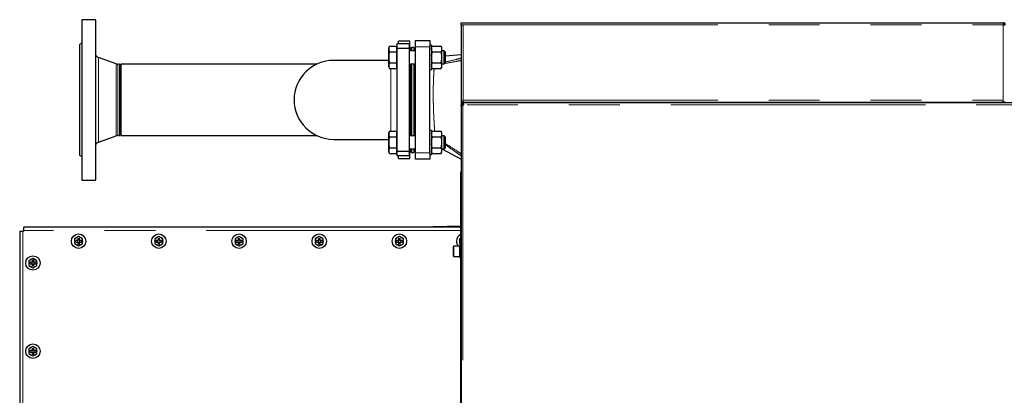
# Model space of a CAD drawing. Header units: millimetres. Extents: x 23 to 246, y 71 to 158.
# Tile 60 of 76: x 143 to 167, y 148 to 158. Entities that reach past the tile are written whole.
import ezdxf

# ---------------------------------------------------------------- set-up
doc = ezdxf.new("R2010")
doc.units = ezdxf.units.MM
doc.linetypes.add('PHANTOM', pattern=[12.7, 6.35, -1.27, 1.27, -1.27, 1.27, -1.27])

msp = doc.modelspace()

# ---------------------------------------------------------------- linework, layer by layer
at = {"color": 7, "linetype": 'Continuous', "lineweight": 25}
for p, q in [((144.711, 157.778), (144.371, 157.778)), ((144.371, 157.778), (144.371, 153.778)), ((144.711, 157.778), (144.711, 153.778)), ((153.831, 157.703), (153.881, 157.703)), ((153.831, 157.653), (153.831, 157.703)), ((153.831, 157.653), (153.881, 157.653)), ((153.831, 157.653), (153.831, 157.639)), ((153.856, 157.648), (153.856, 157.653)), ((153.881, 157.703), (167.351, 157.703)), ((167.351, 157.703), (167.351, 157.653)), ((153.831, 157.639), (153.831, 155.723)), ((144.371, 157.193), (144.311, 157.158)), ((144.311, 157.158), (144.311, 154.398)), ((152.531, 157.178), (152.231, 157.178)), ((152.231, 157.178), (152.231, 157.062)), ((152.271, 157.178), (152.271, 157.238)), ((152.551, 157.238), (152.271, 157.238)), ((152.531, 157.178), (152.531, 157.062)), ((152.551, 157.078), (152.551, 157.238)), ((152.691, 157.258), (153.051, 157.258)), ((152.691, 157.098), (152.691, 157.258)), ((153.051, 157.258), (153.051, 157.098)), ((152.047, 157.116), (152.025, 157.079)), ((152.025, 157.046), (152.025, 157.079)), ((152.025, 156.839), (152.025, 157.046)), ((152.047, 157.116), (152.225, 157.116)), ((152.047, 156.977), (152.225, 156.977)), ((152.225, 157.046), (152.225, 157.116)), ((152.231, 157.079), (152.225, 157.079)), ((152.225, 156.977), (152.225, 157.046)), ((152.225, 156.839), (152.225, 156.977)), ((152.531, 157.062), (152.231, 157.062)), ((152.231, 157.062), (152.231, 154.493)), ((152.571, 157.058), (152.531, 157.098)), ((152.531, 157.062), (152.531, 154.493)), ((152.691, 156.999), (152.531, 156.999)), ((152.591, 157.058), (152.551, 157.081)), ((152.591, 157.058), (152.571, 157.058)), ((152.571, 157.058), (152.571, 156.999)), ((152.651, 157.088), (152.591, 157.088)), ((152.591, 157.088), (152.591, 156.999)), ((152.651, 157.088), (152.651, 156.999)), ((152.691, 157.058), (152.651, 157.058)), ((152.691, 154.458), (152.691, 157.098)), ((153.091, 157.139), (153.051, 157.139)), ((153.051, 154.458), (153.051, 157.098)), ((153.091, 157.139), (153.091, 156.539)), ((153.112, 157.116), (153.091, 157.081)), ((153.112, 157.116), (153.331, 157.116)), ((153.112, 156.977), (153.331, 156.977)), ((153.351, 157.081), (153.331, 157.116)), ((153.351, 157.062), (153.351, 157.081)), ((153.351, 157.031), (153.351, 157.062)), ((153.351, 156.87), (153.351, 157.031)), ((153.411, 156.999), (153.351, 156.999)), ((153.431, 156.979), (153.411, 156.999)), ((153.411, 156.679), (153.411, 156.999)), ((153.431, 156.979), (153.431, 156.699)), ((145.229, 156.674), (144.79, 156.834)), ((145.311, 156.667), (145.271, 156.667)), ((145.311, 156.667), (145.311, 154.889)), ((150.227, 156.667), (145.341, 156.667)), ((145.341, 156.667), (145.341, 154.889)), ((152.025, 156.763), (150.651, 156.763)), ((152.025, 156.631), (152.025, 156.839)), ((152.047, 156.7), (152.225, 156.7)), ((152.225, 156.7), (152.225, 156.839)), ((152.225, 156.631), (152.225, 156.7)), ((152.531, 156.679), (152.691, 156.679)), ((152.571, 156.679), (152.571, 155.778)), ((152.591, 156.679), (152.591, 154.877)), ((152.651, 156.679), (152.651, 154.877)), ((153.112, 156.7), (153.331, 156.7)), ((153.351, 156.807), (153.351, 156.87)), ((153.351, 156.646), (153.351, 156.807)), ((153.351, 156.679), (153.411, 156.679)), ((153.411, 156.679), (153.431, 156.699)), ((153.831, 156.898), (153.431, 156.867)), ((152.025, 156.599), (152.025, 156.631)), ((152.025, 156.599), (152.047, 156.561)), ((152.047, 156.561), (152.225, 156.561)), ((152.225, 156.561), (152.225, 156.631)), ((152.225, 156.599), (152.231, 156.599)), ((153.051, 156.539), (153.091, 156.539)), ((153.091, 156.597), (153.112, 156.561)), ((153.112, 156.561), (153.331, 156.561)), ((153.331, 156.561), (153.351, 156.597)), ((153.351, 156.615), (153.351, 156.646)), ((153.351, 156.597), (153.351, 156.615)), ((152.571, 155.778), (152.571, 154.877)), ((153.831, 155.723), (153.831, 155.658)), ((153.881, 155.723), (153.831, 155.723)), ((153.857, 155.723), (153.857, 155.703)), ((153.857, 155.7), (153.857, 155.703)), ((190.763, 155.703), (153.857, 155.703)), ((153.857, 155.681), (153.857, 155.7)), ((153.881, 155.723), (153.881, 155.773)), ((153.881, 155.723), (167.351, 155.723)), ((155.228, 155.723), (155.228, 155.703)), ((155.279, 155.723), (155.279, 155.703)), ((155.383, 155.723), (155.383, 155.703)), ((155.435, 155.723), (155.435, 155.703)), ((165.228, 155.723), (165.228, 155.703)), ((165.279, 155.723), (165.279, 155.703)), ((165.383, 155.723), (165.383, 155.703)), ((165.435, 155.723), (165.435, 155.703)), ((167.351, 155.723), (167.351, 155.773)), ((167.401, 155.723), (167.351, 155.723)), ((153.831, 155.635), (153.831, 155.658)), ((153.831, 155.658), (153.851, 155.658)), ((153.851, 155.635), (153.831, 155.635)), ((153.831, 155.635), (153.831, 145.591)), ((153.851, 155.635), (153.851, 155.658)), ((153.876, 155.658), (153.851, 155.658)), ((153.887, 155.658), (153.876, 155.658)), ((152.047, 154.994), (152.025, 154.957)), ((152.025, 154.925), (152.025, 154.957)), ((152.047, 154.994), (152.225, 154.994)), ((152.225, 154.925), (152.225, 154.994)), ((152.231, 154.957), (152.225, 154.957)), ((153.091, 155.017), (153.051, 155.017)), ((153.091, 155.017), (153.091, 154.417)), ((153.112, 154.994), (153.091, 154.959)), ((153.112, 154.994), (153.331, 154.994)), ((153.351, 154.959), (153.331, 154.994)), ((153.351, 154.941), (153.351, 154.959)), ((153.351, 154.91), (153.351, 154.941)), ((144.79, 154.722), (145.229, 154.882)), ((145.271, 154.889), (145.311, 154.889)), ((145.341, 154.889), (150.227, 154.889)), ((150.651, 154.793), (152.025, 154.793)), ((152.025, 154.717), (152.025, 154.925)), ((152.025, 154.509), (152.025, 154.717)), ((152.047, 154.856), (152.225, 154.856)), ((152.225, 154.856), (152.225, 154.925)), ((152.225, 154.717), (152.225, 154.856)), ((152.225, 154.579), (152.225, 154.717)), ((152.691, 154.877), (152.531, 154.877)), ((153.112, 154.856), (153.331, 154.856)), ((153.351, 154.748), (153.351, 154.91)), ((153.411, 154.877), (153.351, 154.877)), ((153.351, 154.686), (153.351, 154.748)), ((153.431, 154.857), (153.411, 154.877)), ((153.411, 154.557), (153.411, 154.877)), ((153.431, 154.857), (153.431, 154.577)), ((152.025, 154.477), (152.025, 154.509)), ((152.025, 154.477), (152.047, 154.44)), ((152.047, 154.579), (152.225, 154.579)), ((152.225, 154.509), (152.225, 154.579)), ((152.225, 154.44), (152.225, 154.509)), ((152.225, 154.477), (152.231, 154.477)), ((152.531, 154.493), (152.231, 154.493)), ((152.231, 154.493), (152.231, 154.378)), ((152.531, 154.557), (152.691, 154.557)), ((152.531, 154.458), (152.571, 154.498)), ((152.531, 154.493), (152.531, 154.378)), ((152.551, 154.475), (152.591, 154.498)), ((152.551, 154.318), (152.551, 154.478)), ((152.571, 154.557), (152.571, 154.498)), ((152.571, 154.498), (152.591, 154.498)), ((152.591, 154.557), (152.591, 154.468)), ((152.591, 154.468), (152.651, 154.468)), ((152.651, 154.557), (152.651, 154.468)), ((152.651, 154.498), (152.691, 154.498)), ((152.691, 154.298), (152.691, 154.458)), ((153.051, 154.458), (153.051, 154.298)), ((153.091, 154.475), (153.112, 154.44)), ((153.112, 154.579), (153.331, 154.579)), ((153.331, 154.44), (153.351, 154.475)), ((153.351, 154.525), (153.351, 154.686)), ((153.351, 154.557), (153.411, 154.557)), ((153.351, 154.556), (153.831, 154.298)), ((153.351, 154.494), (153.351, 154.525)), ((153.351, 154.475), (153.351, 154.494)), ((153.411, 154.557), (153.431, 154.577)), ((144.311, 154.398), (144.371, 154.363)), ((152.047, 154.44), (152.225, 154.44)), ((152.531, 154.378), (152.231, 154.378)), ((152.271, 154.318), (152.271, 154.378)), ((152.271, 154.318), (152.551, 154.318)), ((153.051, 154.298), (152.691, 154.298)), ((153.051, 154.417), (153.091, 154.417)), ((153.112, 154.44), (153.331, 154.44)), ((153.825, 153.932), (153.825, 153.972)), ((153.825, 153.972), (153.831, 153.972)), ((144.371, 153.778), (144.711, 153.778)), ((153.825, 153.03), (153.825, 153.932)), ((153.825, 152.99), (153.825, 153.03)), ((153.831, 152.99), (153.825, 152.99)), ((153.825, 152.99), (153.825, 152.978)), ((153.831, 152.978), (153.825, 152.978)), ((153.825, 152.978), (153.825, 152.97)), ((153.825, 152.97), (153.831, 152.97)), ((153.825, 147.01), (153.825, 152.97)), ((142.822, 152.502), (142.822, 135.514)), ((142.822, 152.502), (142.902, 152.502)), ((142.922, 152.502), (142.902, 152.502)), ((153.825, 152.602), (142.922, 152.602)), ((142.922, 152.522), (142.922, 152.602)), ((142.922, 152.522), (142.922, 152.502)), ((152.445, 152.602), (153.825, 152.632)), ((144.292, 152.367), (144.192, 152.31)), ((144.192, 152.31), (144.192, 152.194)), ((144.272, 152.272), (144.222, 152.272)), ((144.222, 152.232), (144.222, 152.272)), ((144.262, 152.272), (144.262, 152.232)), ((144.272, 152.322), (144.312, 152.322)), ((144.272, 152.322), (144.272, 152.272)), ((144.312, 152.282), (144.272, 152.282)), ((144.392, 152.31), (144.292, 152.367)), ((144.312, 152.272), (144.312, 152.322)), ((144.363, 152.272), (144.312, 152.272)), ((144.322, 152.232), (144.322, 152.272)), ((144.363, 152.272), (144.363, 152.232)), ((144.392, 152.194), (144.392, 152.31)), ((146.292, 152.367), (146.192, 152.31)), ((146.192, 152.31), (146.192, 152.194)), ((146.272, 152.272), (146.222, 152.272)), ((146.222, 152.232), (146.222, 152.272)), ((146.262, 152.272), (146.262, 152.232)), ((146.272, 152.322), (146.312, 152.322)), ((146.272, 152.322), (146.272, 152.272)), ((146.312, 152.282), (146.272, 152.282)), ((146.392, 152.31), (146.292, 152.367)), ((146.312, 152.272), (146.312, 152.322)), ((146.363, 152.272), (146.312, 152.272)), ((146.322, 152.232), (146.322, 152.272)), ((146.363, 152.272), (146.363, 152.232)), ((146.392, 152.194), (146.392, 152.31)), ((148.292, 152.367), (148.192, 152.31)), ((148.192, 152.31), (148.192, 152.194)), ((148.272, 152.272), (148.222, 152.272)), ((148.222, 152.232), (148.222, 152.272)), ((148.262, 152.272), (148.262, 152.232)), ((148.272, 152.322), (148.312, 152.322)), ((148.272, 152.322), (148.272, 152.272)), ((148.312, 152.282), (148.272, 152.282)), ((148.392, 152.31), (148.292, 152.367)), ((148.312, 152.272), (148.312, 152.322)), ((148.363, 152.272), (148.312, 152.272)), ((148.322, 152.232), (148.322, 152.272)), ((148.363, 152.272), (148.363, 152.232)), ((148.392, 152.194), (148.392, 152.31)), ((150.292, 152.367), (150.192, 152.31)), ((150.192, 152.31), (150.192, 152.194)), ((150.272, 152.272), (150.222, 152.272)), ((150.222, 152.232), (150.222, 152.272)), ((150.262, 152.272), (150.262, 152.232)), ((150.272, 152.322), (150.312, 152.322)), ((150.272, 152.322), (150.272, 152.272)), ((150.312, 152.282), (150.272, 152.282)), ((150.392, 152.31), (150.292, 152.367)), ((150.312, 152.272), (150.312, 152.322)), ((150.363, 152.272), (150.312, 152.272)), ((150.322, 152.232), (150.322, 152.272)), ((150.363, 152.272), (150.363, 152.232)), ((150.392, 152.194), (150.392, 152.31)), ((152.292, 152.367), (152.192, 152.31)), ((152.192, 152.31), (152.192, 152.194)), ((152.272, 152.272), (152.222, 152.272)), ((152.222, 152.232), (152.222, 152.272)), ((152.262, 152.272), (152.262, 152.232)), ((152.272, 152.322), (152.312, 152.322)), ((152.272, 152.322), (152.272, 152.272)), ((152.312, 152.282), (152.272, 152.282)), ((152.392, 152.31), (152.292, 152.367)), ((152.312, 152.272), (152.312, 152.322)), ((152.363, 152.272), (152.312, 152.272)), ((152.322, 152.232), (152.322, 152.272)), ((152.363, 152.272), (152.363, 152.232)), ((152.392, 152.194), (152.392, 152.31)), ((153.825, 152.329), (153.792, 152.31)), ((153.792, 152.31), (153.792, 152.194)), ((153.825, 152.272), (153.822, 152.272)), ((153.822, 152.232), (153.822, 152.272)), ((144.192, 152.194), (144.292, 152.136)), ((144.222, 152.232), (144.272, 152.232)), ((144.272, 152.232), (144.272, 152.181)), ((144.272, 152.222), (144.312, 152.222)), ((144.312, 152.181), (144.272, 152.181)), ((144.292, 152.136), (144.392, 152.194)), ((144.312, 152.181), (144.312, 152.232)), ((144.312, 152.232), (144.363, 152.232)), ((146.192, 152.194), (146.292, 152.136)), ((146.222, 152.232), (146.272, 152.232)), ((146.272, 152.232), (146.272, 152.181)), ((146.272, 152.222), (146.312, 152.222)), ((146.312, 152.181), (146.272, 152.181)), ((146.292, 152.136), (146.392, 152.194)), ((146.312, 152.181), (146.312, 152.232)), ((146.312, 152.232), (146.363, 152.232)), ((148.192, 152.194), (148.292, 152.136)), ((148.222, 152.232), (148.272, 152.232)), ((148.272, 152.232), (148.272, 152.181)), ((148.272, 152.222), (148.312, 152.222)), ((148.312, 152.181), (148.272, 152.181)), ((148.292, 152.136), (148.392, 152.194)), ((148.312, 152.181), (148.312, 152.232)), ((148.312, 152.232), (148.363, 152.232)), ((150.192, 152.194), (150.292, 152.136)), ((150.222, 152.232), (150.272, 152.232)), ((150.272, 152.232), (150.272, 152.181)), ((150.272, 152.222), (150.312, 152.222)), ((150.312, 152.181), (150.272, 152.181)), ((150.292, 152.136), (150.392, 152.194)), ((150.312, 152.181), (150.312, 152.232)), ((150.312, 152.232), (150.363, 152.232)), ((152.192, 152.194), (152.292, 152.136)), ((152.222, 152.232), (152.272, 152.232)), ((152.272, 152.232), (152.272, 152.181)), ((152.272, 152.222), (152.312, 152.222)), ((152.312, 152.181), (152.272, 152.181)), ((152.292, 152.136), (152.392, 152.194)), ((152.312, 152.181), (152.312, 152.232)), ((152.312, 152.232), (152.363, 152.232)), ((153.641, 151.88), (153.641, 152.12)), ((153.801, 152.13), (153.651, 152.13)), ((153.792, 152.194), (153.825, 152.175)), ((153.825, 152.157), (153.801, 152.157)), ((153.801, 151.843), (153.801, 152.157)), ((153.822, 152.232), (153.825, 152.232)), ((143.152, 151.823), (143.052, 151.766)), ((143.052, 151.766), (143.052, 151.65)), ((143.132, 151.778), (143.172, 151.778)), ((143.132, 151.778), (143.132, 151.728)), ((143.252, 151.766), (143.152, 151.823)), ((143.172, 151.728), (143.172, 151.778)), ((143.252, 151.65), (143.252, 151.766)), ((153.651, 151.87), (153.801, 151.87)), ((153.801, 151.843), (153.825, 151.843)), ((143.052, 151.65), (143.152, 151.592)), ((143.132, 151.728), (143.082, 151.728)), ((143.082, 151.688), (143.082, 151.728)), ((143.082, 151.688), (143.132, 151.688)), ((143.122, 151.728), (143.122, 151.688)), ((143.172, 151.738), (143.132, 151.738)), ((143.132, 151.688), (143.132, 151.637)), ((143.132, 151.678), (143.172, 151.678)), ((143.172, 151.637), (143.132, 151.637)), ((143.152, 151.592), (143.252, 151.65)), ((143.223, 151.728), (143.172, 151.728)), ((143.172, 151.637), (143.172, 151.688)), ((143.172, 151.688), (143.223, 151.688)), ((143.182, 151.688), (143.182, 151.728)), ((143.223, 151.728), (143.223, 151.688)), ((143.152, 149.623), (143.052, 149.566)), ((143.052, 149.566), (143.052, 149.45)), ((143.132, 149.578), (143.172, 149.578)), ((143.132, 149.578), (143.132, 149.528)), ((143.172, 149.538), (143.132, 149.538)), ((143.252, 149.566), (143.152, 149.623)), ((143.172, 149.528), (143.172, 149.578)), ((143.252, 149.45), (143.252, 149.566)), ((143.052, 149.45), (143.152, 149.392)), ((143.132, 149.528), (143.082, 149.528)), ((143.082, 149.488), (143.082, 149.528)), ((143.082, 149.488), (143.132, 149.488)), ((143.122, 149.528), (143.122, 149.488)), ((143.132, 149.488), (143.132, 149.437)), ((143.132, 149.478), (143.172, 149.478)), ((143.172, 149.437), (143.132, 149.437)), ((143.152, 149.392), (143.252, 149.45)), ((143.223, 149.528), (143.172, 149.528)), ((143.172, 149.437), (143.172, 149.488)), ((143.172, 149.488), (143.223, 149.488)), ((143.182, 149.488), (143.182, 149.528)), ((143.223, 149.528), (143.223, 149.488))]:
    msp.add_line(p, q, dxfattribs=at)
at = {"color": 8, "linetype": 'PHANTOM', "lineweight": 18}
for p, q in [((153.881, 157.653), (153.881, 155.773)), ((153.881, 157.653), (167.351, 157.653)), ((167.351, 155.773), (167.351, 157.653)), ((153.051, 157.098), (152.691, 157.098)), ((144.79, 156.834), (144.79, 154.722)), ((145.229, 156.674), (145.229, 154.882)), ((145.271, 156.667), (145.271, 154.889)), ((153.881, 155.773), (167.351, 155.773)), ((153.876, 155.658), (153.876, 155.635)), ((153.876, 155.635), (153.876, 145.591)), ((190.808, 155.658), (153.887, 155.658)), ((152.691, 154.458), (153.051, 154.458)), ((153.831, 153.932), (153.825, 153.932)), ((153.825, 153.03), (153.831, 153.03)), ((142.902, 152.502), (142.902, 135.514)), ((153.825, 152.522), (142.922, 152.522)), ((153.651, 152.13), (153.651, 151.87))]:
    msp.add_line(p, q, dxfattribs=at)
at = {"color": 7, "linetype": 'Continuous', "lineweight": 25, "flags": 128}
for points in [[(153.825, 152.333), (153.82, 152.328), (153.814, 152.322)], [(153.814, 152.181), (153.82, 152.175), (153.825, 152.171)]]:
    msp.add_lwpolyline(points, dxfattribs=at)
at = {"color": 7, "linetype": 'Continuous', "lineweight": 25}
for centre in [(144.292, 152.252), (146.292, 152.252), (148.292, 152.252), (150.292, 152.252), (152.292, 152.252), (143.152, 151.708), (143.152, 149.508)]:
    msp.add_circle(centre, 0.18, dxfattribs=at)
for centre, radius, start, end in [((144.831, 156.947), 0.12, 180, 250), ((145.271, 156.787), 0.12, 250, 270), ((150.651, 155.778), 0.985, 90, 270), ((153.857, 155.658), 0.03, 310.8816, 359.9332), ((144.831, 154.609), 0.12, 110, 180), ((145.271, 154.769), 0.12, 90, 110), ((153.861, 153.972), 0.036, 146.4427, 180), ((144.292, 152.252), 0.105, 162.2472, 197.7528), ((144.292, 152.252), 0.105, 102.2472, 137.7528), ((144.292, 152.252), 0.105, 42.2472, 77.7528), ((144.292, 152.252), 0.105, 342.2472, 17.7528), ((146.292, 152.252), 0.105, 162.2472, 197.7528), ((146.292, 152.252), 0.105, 102.2472, 137.7528), ((146.292, 152.252), 0.105, 42.2472, 77.7528), ((146.292, 152.252), 0.105, 342.2472, 17.7528), ((148.292, 152.252), 0.105, 162.2472, 197.7528), ((148.292, 152.252), 0.105, 102.2472, 137.7528), ((148.292, 152.252), 0.105, 42.2472, 77.7528), ((148.292, 152.252), 0.105, 342.2472, 17.7528), ((150.292, 152.252), 0.105, 162.2472, 197.7528), ((150.292, 152.252), 0.105, 102.2472, 137.7528), ((150.292, 152.252), 0.105, 42.2472, 77.7528), ((150.292, 152.252), 0.105, 342.2472, 17.7528), ((152.292, 152.252), 0.105, 162.2472, 197.7528), ((152.292, 152.252), 0.105, 102.2472, 137.7528), ((152.292, 152.252), 0.105, 42.2472, 77.7528), ((152.292, 152.252), 0.105, 342.2472, 17.7528), ((153.892, 152.252), 0.18, 111.7312, 180), ((153.892, 152.252), 0.18, 180, 221.9882), ((153.892, 152.252), 0.105, 162.2472, 197.7528), ((144.292, 152.252), 0.105, 222.2472, 257.7528), ((144.292, 152.252), 0.105, 282.2472, 317.7528), ((146.292, 152.252), 0.105, 222.2472, 257.7528), ((146.292, 152.252), 0.105, 282.2472, 317.7528), ((148.292, 152.252), 0.105, 222.2472, 257.7528), ((148.292, 152.252), 0.105, 282.2472, 317.7528), ((150.292, 152.252), 0.105, 222.2472, 257.7528), ((150.292, 152.252), 0.105, 282.2472, 317.7528), ((152.292, 152.252), 0.105, 222.2472, 257.7528), ((152.292, 152.252), 0.105, 282.2472, 317.7528), ((153.651, 152.12), 0.01, 90, 180), ((143.152, 151.708), 0.105, 102.2472, 137.7528), ((143.152, 151.708), 0.105, 42.2472, 77.7528), ((153.651, 151.88), 0.01, 180, 270), ((143.152, 151.708), 0.105, 162.2472, 197.7528), ((143.152, 151.708), 0.105, 222.2472, 257.7528), ((143.152, 151.708), 0.105, 282.2472, 317.7528), ((143.152, 151.708), 0.105, 342.2472, 17.7528), ((143.152, 149.508), 0.105, 162.2472, 197.7528), ((143.152, 149.508), 0.105, 102.2472, 137.7528), ((143.152, 149.508), 0.105, 42.2472, 77.7528), ((143.152, 149.508), 0.105, 342.2472, 17.7528), ((143.152, 149.508), 0.105, 222.2472, 257.7528), ((143.152, 149.508), 0.105, 282.2472, 317.7528)]:
    msp.add_arc(centre, radius, start, end, dxfattribs=at)
for points, knots in [([(153.831, 157.639), (153.832, 157.64), (153.833, 157.642), (153.842, 157.645), (153.855, 157.648), (153.869, 157.651), (153.878, 157.652), (153.881, 157.653)], [0, 0, 0, 0, 0.218181, 0.436309, 0.654479, 0.872647, 1, 1, 1, 1]), ([(167.401, 157.653), (167.401, 157.659), (167.4, 157.67), (167.391, 157.685), (167.378, 157.696), (167.364, 157.702), (167.355, 157.703), (167.351, 157.703)], [0, 0, 0, 0, 0.218175, 0.436315, 0.654476, 0.872646, 1, 1, 1, 1]), ([(167.376, 157.653), (167.376, 157.656), (167.376, 157.662), (167.371, 157.67), (167.364, 157.675), (167.357, 157.678), (167.353, 157.678), (167.351, 157.678)], [0, 0, 0, 0, 0.228356, 0.456739, 0.685052, 0.913329, 1, 1, 1, 1]), ([(167.351, 157.653), (167.357, 157.652), (167.369, 157.65), (167.384, 157.647), (167.395, 157.644), (167.401, 157.641), (167.401, 157.639), (167.401, 157.639)], [0, 0, 0, 0, 0.218165, 0.436329, 0.654495, 0.872649, 1, 1, 1, 1]), ([(152.047, 157.116), (152.044, 157.111), (152.037, 157.098), (152.028, 157.075), (152.026, 157.056), (152.025, 157.046)], [0, 0, 0, 0, 0.194783, 0.594646, 1, 1, 1, 1]), ([(152.025, 157.046), (152.026, 157.041), (152.026, 157.027), (152.033, 157.004), (152.042, 156.986), (152.047, 156.977)], [0, 0, 0, 0, 0.219135, 0.607251, 1, 1, 1, 1]), ([(152.047, 156.977), (152.041, 156.955), (152.029, 156.909), (152.027, 156.862), (152.025, 156.839)], [0, 0, 0, 0, 0.495465, 1, 1, 1, 1]), ([(153.091, 157.062), (153.092, 157.066), (153.096, 157.084), (153.105, 157.102), (153.112, 157.116)], [0, 0, 0, 0, 0.2308471, 1, 1, 1, 1]), ([(153.112, 156.977), (153.109, 156.983), (153.099, 157), (153.094, 157.018), (153.091, 157.031)], [0, 0, 0, 0, 0.31666, 1, 1, 1, 1]), ([(153.091, 156.87), (153.092, 156.871), (153.094, 156.907), (153.103, 156.943), (153.112, 156.977)], [0, 0, 0, 0, 0.030025, 1, 1, 1, 1]), ([(153.351, 157.062), (153.351, 157.066), (153.347, 157.084), (153.338, 157.102), (153.331, 157.116)], [0, 0, 0, 0, 0.230846, 1, 1, 1, 1]), ([(153.331, 156.977), (153.334, 156.983), (153.344, 157), (153.348, 157.018), (153.351, 157.031)], [0, 0, 0, 0, 0.31666, 1, 1, 1, 1]), ([(153.351, 156.87), (153.351, 156.871), (153.349, 156.907), (153.34, 156.943), (153.331, 156.977)], [0, 0, 0, 0, 0.030025, 1, 1, 1, 1]), ([(152.025, 156.839), (152.025, 156.835), (152.026, 156.81), (152.03, 156.763), (152.041, 156.721), (152.047, 156.7)], [0, 0, 0, 0, 0.070109, 0.530784, 1, 1, 1, 1]), ([(152.047, 156.7), (152.041, 156.689), (152.029, 156.666), (152.027, 156.643), (152.025, 156.631)], [0, 0, 0, 0, 0.495463, 1, 1, 1, 1]), ([(153.112, 156.7), (153.111, 156.704), (153.101, 156.739), (153.096, 156.775), (153.091, 156.807)], [0, 0, 0, 0, 0.107796, 1, 1, 1, 1]), ([(153.091, 156.646), (153.092, 156.647), (153.094, 156.665), (153.103, 156.683), (153.112, 156.7)], [0, 0, 0, 0, 0.02998, 1, 1, 1, 1]), ([(153.331, 156.7), (153.332, 156.704), (153.342, 156.739), (153.347, 156.775), (153.351, 156.807)], [0, 0, 0, 0, 0.107796, 1, 1, 1, 1]), ([(153.351, 156.646), (153.351, 156.647), (153.349, 156.665), (153.34, 156.683), (153.331, 156.7)], [0, 0, 0, 0, 0.02998, 1, 1, 1, 1]), ([(152.025, 156.631), (152.025, 156.629), (152.026, 156.617), (152.03, 156.593), (152.041, 156.572), (152.047, 156.561)], [0, 0, 0, 0, 0.070098, 0.53081, 1, 1, 1, 1]), ([(153.112, 156.561), (153.111, 156.563), (153.101, 156.581), (153.096, 156.599), (153.091, 156.615)], [0, 0, 0, 0, 0.107791, 1, 1, 1, 1]), ([(153.331, 156.561), (153.332, 156.563), (153.342, 156.581), (153.347, 156.599), (153.351, 156.615)], [0, 0, 0, 0, 0.107791, 1, 1, 1, 1]), ([(153.857, 155.7), (153.859, 155.7), (153.863, 155.7), (153.869, 155.698), (153.874, 155.696), (153.878, 155.692), (153.882, 155.686), (153.885, 155.678), (153.886, 155.668), (153.887, 155.661), (153.887, 155.658)], [0, 0, 0, 0, 0.088522, 0.183982, 0.29107, 0.41187, 0.54563, 0.690513, 0.841928, 1, 1, 1, 1]), ([(153.857, 155.681), (153.861, 155.681), (153.867, 155.681), (153.874, 155.679), (153.878, 155.677), (153.882, 155.673), (153.885, 155.669), (153.886, 155.664), (153.887, 155.66), (153.887, 155.658)], [0, 0, 0, 0, 0.249295, 0.374526, 0.49971, 0.624843, 0.750023, 0.873992, 1, 1, 1, 1]), ([(153.876, 155.635), (153.874, 155.634), (153.869, 155.632), (153.86, 155.63), (153.852, 155.628), (153.844, 155.628), (153.838, 155.628), (153.834, 155.63), (153.832, 155.632), (153.832, 155.634), (153.831, 155.635)], [0, 0, 0, 0, 0.1153625, 0.2389972, 0.368191, 0.4999977, 0.6318633, 0.7608757, 0.8832032, 1, 1, 1, 1]), ([(153.859, 155.628), (153.858, 155.628), (153.855, 155.628), (153.853, 155.63), (153.852, 155.632), (153.852, 155.634), (153.851, 155.635)], [0, 0, 0, 0, 0.249845, 0.499755, 0.747413, 1, 1, 1, 1]), ([(152.047, 154.994), (152.044, 154.99), (152.037, 154.976), (152.028, 154.953), (152.026, 154.935), (152.025, 154.925)], [0, 0, 0, 0, 0.194799, 0.594646, 1, 1, 1, 1]), ([(153.091, 154.941), (153.092, 154.945), (153.096, 154.963), (153.105, 154.981), (153.112, 154.994)], [0, 0, 0, 0, 0.2308471, 1, 1, 1, 1]), ([(153.351, 154.941), (153.351, 154.945), (153.347, 154.963), (153.338, 154.981), (153.331, 154.994)], [0, 0, 0, 0, 0.230846, 1, 1, 1, 1]), ([(152.025, 154.925), (152.026, 154.92), (152.026, 154.906), (152.033, 154.882), (152.042, 154.865), (152.047, 154.856)], [0, 0, 0, 0, 0.219135, 0.607268, 1, 1, 1, 1]), ([(152.047, 154.856), (152.041, 154.833), (152.029, 154.788), (152.027, 154.741), (152.025, 154.717)], [0, 0, 0, 0, 0.495465, 1, 1, 1, 1]), ([(152.025, 154.717), (152.025, 154.714), (152.026, 154.689), (152.03, 154.642), (152.041, 154.6), (152.047, 154.579)], [0, 0, 0, 0, 0.0701087, 0.5308169, 1, 1, 1, 1]), ([(153.112, 154.856), (153.109, 154.861), (153.099, 154.879), (153.094, 154.897), (153.091, 154.91)], [0, 0, 0, 0, 0.31666, 1, 1, 1, 1]), ([(153.091, 154.748), (153.092, 154.749), (153.094, 154.786), (153.103, 154.821), (153.112, 154.856)], [0, 0, 0, 0, 0.029982, 1, 1, 1, 1]), ([(153.331, 154.856), (153.334, 154.861), (153.344, 154.879), (153.348, 154.897), (153.351, 154.91)], [0, 0, 0, 0, 0.31666, 1, 1, 1, 1]), ([(153.351, 154.748), (153.351, 154.749), (153.349, 154.786), (153.34, 154.821), (153.331, 154.856)], [0, 0, 0, 0, 0.0299821, 1, 1, 1, 1]), ([(152.047, 154.579), (152.041, 154.567), (152.029, 154.545), (152.027, 154.521), (152.025, 154.509)], [0, 0, 0, 0, 0.495463, 1, 1, 1, 1]), ([(152.025, 154.509), (152.025, 154.508), (152.026, 154.495), (152.03, 154.472), (152.041, 154.451), (152.047, 154.44)], [0, 0, 0, 0, 0.070098, 0.53081, 1, 1, 1, 1]), ([(153.112, 154.579), (153.111, 154.582), (153.101, 154.618), (153.096, 154.654), (153.091, 154.686)], [0, 0, 0, 0, 0.107796, 1, 1, 1, 1]), ([(153.091, 154.525), (153.092, 154.525), (153.094, 154.544), (153.103, 154.561), (153.112, 154.579)], [0, 0, 0, 0, 0.02998, 1, 1, 1, 1]), ([(153.112, 154.44), (153.111, 154.442), (153.101, 154.46), (153.096, 154.478), (153.091, 154.494)], [0, 0, 0, 0, 0.107793, 1, 1, 1, 1]), ([(153.331, 154.579), (153.332, 154.582), (153.342, 154.618), (153.347, 154.654), (153.351, 154.686)], [0, 0, 0, 0, 0.107796, 1, 1, 1, 1]), ([(153.351, 154.525), (153.351, 154.525), (153.349, 154.544), (153.34, 154.561), (153.331, 154.579)], [0, 0, 0, 0, 0.02998, 1, 1, 1, 1]), ([(153.331, 154.44), (153.332, 154.442), (153.342, 154.46), (153.347, 154.478), (153.351, 154.494)], [0, 0, 0, 0, 0.107793, 1, 1, 1, 1])]:
    msp.add_open_spline(points, degree=3, knots=knots, dxfattribs=at)
at = {"color": 8, "linetype": 'PHANTOM', "lineweight": 18}
for points, knots in [([(153.392, 156.679), (153.387, 156.678), (153.374, 156.675), (153.36, 156.673), (153.351, 156.671)], [0, 0, 0, 0, 0.348731, 1, 1, 1, 1]), ([(153.392, 156.679), (153.387, 156.678), (153.374, 156.675), (153.36, 156.673), (153.351, 156.671)], [0, 0, 0, 0, 0.348731, 1, 1, 1, 1]), ([(153.831, 156.761), (153.79, 156.753), (153.651, 156.726), (153.513, 156.7), (153.416, 156.683)], [0, 0, 0, 0, 0.298423, 1, 1, 1, 1]), ([(153.431, 156.718), (153.525, 156.742), (153.659, 156.776), (153.792, 156.807), (153.831, 156.816)], [0, 0, 0, 0, 0.705566, 1, 1, 1, 1]), ([(152.077, 155.778), (152.077, 155.816), (152.077, 155.909), (152.077, 156.028), (152.077, 156.133), (152.077, 156.234), (152.077, 156.33), (152.077, 156.417), (152.076, 156.458), (152.076, 156.509), (152.076, 156.535), (152.076, 156.561)], [0, 0, 0, 0, 0.126028, 0.305965, 0.398627, 0.49129, 0.671237, 0.7639, 0.856563, 0.857338, 1, 1, 1, 1]), ([(153.158, 156.561), (153.157, 156.549), (153.154, 156.512), (153.15, 156.444), (153.145, 156.358), (153.141, 156.267), (153.138, 156.173), (153.136, 156.077), (153.135, 155.979), (153.135, 155.879), (153.136, 155.776), (153.138, 155.673), (153.141, 155.569), (153.144, 155.466), (153.149, 155.363), (153.154, 155.262), (153.16, 155.163), (153.166, 155.073), (153.169, 155.018), (153.171, 154.994)], [0, 0, 0, 0, 0.028828, 0.087984, 0.147139, 0.207709, 0.268274, 0.326972, 0.385666, 0.446054, 0.506441, 0.56749, 0.628542, 0.691357, 0.754178, 0.818274, 0.882375, 0.948074, 1, 1, 1, 1]), ([(152.076, 154.994), (152.076, 154.999), (152.076, 155.036), (152.076, 155.101), (152.077, 155.186), (152.077, 155.278), (152.077, 155.376), (152.077, 155.48), (152.077, 155.569), (152.077, 155.669), (152.077, 155.741), (152.077, 155.778)], [0, 0, 0, 0, 0.028009, 0.208369, 0.301244, 0.394121, 0.574434, 0.667294, 0.760147, 0.879339, 1, 1, 1, 1]), ([(153.431, 154.693), (153.526, 154.632), (153.659, 154.546), (153.793, 154.459), (153.831, 154.435)], [0, 0, 0, 0, 0.7138294, 1, 1, 1, 1]), ([(153.831, 154.381), (153.79, 154.41), (153.656, 154.503), (153.523, 154.599), (153.431, 154.665)], [0, 0, 0, 0, 0.3114, 1, 1, 1, 1])]:
    msp.add_open_spline(points, degree=3, knots=knots, dxfattribs=at)

doc.saveas('drawing.dxf')
